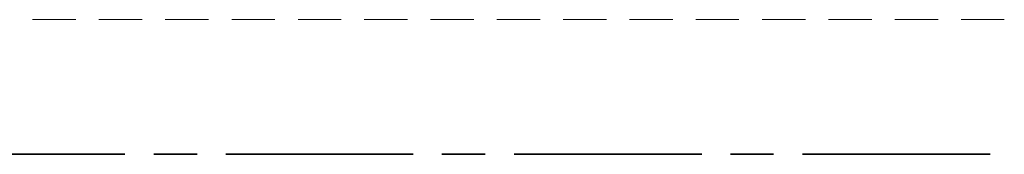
# Model space of a CAD drawing. Header units: millimetres. Extents: x 0 to 138, y 0 to 47.
# Tile 32 of 167: x 14.345 to 17.033, y 21.807 to 22.175. Entities that reach past the tile are written whole.
import ezdxf

# ---------------------------------------------------------------- set-up
doc = ezdxf.new("R2010")
doc.units = ezdxf.units.MM
doc.layers.add('PDF_Geomertry', color=7, linetype='Continuous')

msp = doc.modelspace()

# ---------------------------------------------------------------- linework, layer by layer
at = {"layer": 'PDF_Geomertry', "lineweight": 15}
for points in [[(14.4979, 22.1749), (14.3799, 22.1749)], [(14.6793, 22.1749), (14.5613, 22.1749)], [(14.8604, 22.1749), (14.7424, 22.1749)], [(15.0418, 22.1749), (14.9238, 22.1749)], [(15.2229, 22.1749), (15.1049, 22.1749)], [(15.4035, 22.1749), (15.2854, 22.1749)], [(15.5849, 22.1749), (15.4668, 22.1749)], [(15.766, 22.1749), (15.6479, 22.1749)], [(15.9474, 22.1749), (15.8293, 22.1749)], [(16.1279, 22.1749), (16.0099, 22.1749)], [(16.309, 22.1749), (16.191, 22.1749)], [(16.4904, 22.1749), (16.3724, 22.1749)], [(16.6715, 22.1749), (16.5535, 22.1749)], [(16.8529, 22.1749), (16.7349, 22.1749)], [(17.0335, 22.1749), (16.9154, 22.1749)]]:
    msp.add_lwpolyline(points, dxfattribs=at)
at = {"layer": 'PDF_Geomertry', "lineweight": 35}
for points in [[(14.1201, 21.8068), (14.6321, 21.8068)], [(14.7113, 21.8068), (14.8293, 21.8068)], [(14.9076, 21.8068), (15.4196, 21.8068)], [(15.4979, 21.8068), (15.616, 21.8068)], [(15.6951, 21.8068), (16.2071, 21.8068)], [(16.2854, 21.8068), (16.4035, 21.8068)], [(16.4826, 21.8068), (16.9946, 21.8068)]]:
    msp.add_lwpolyline(points, dxfattribs=at)

doc.saveas('drawing.dxf')
